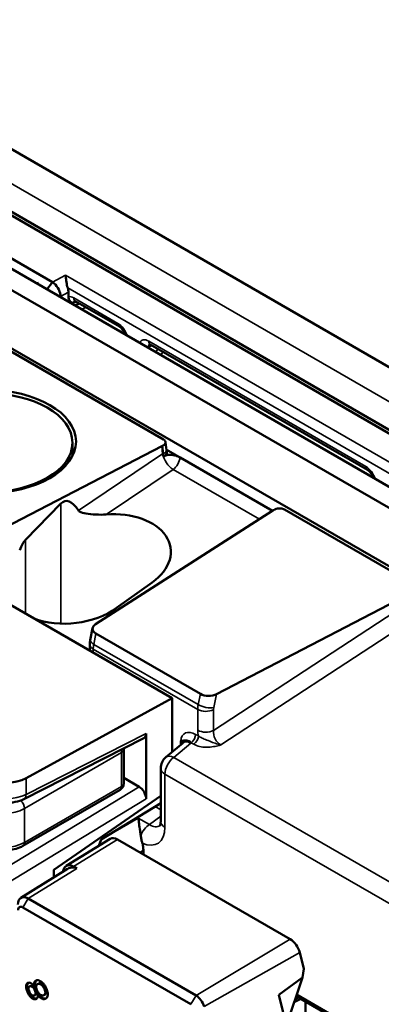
# Model space of a CAD drawing. Header units: millimetres. Extents: x 0 to 5104, y -184 to 1188.
# Tile 199 of 221: x 1332 to 1348, y 640 to 686. Entities that reach past the tile are written whole.
import ezdxf

# ---------------------------------------------------------------- set-up
doc = ezdxf.new("R2010")
doc.units = ezdxf.units.MM
doc.header["$LTSCALE"] = 2
doc.layers.add('Sichtbar (ISO)', color=7, linetype='Continuous', lineweight=50)
doc.layers.add('Sichtbar schmal (ISO)', color=7, linetype='Continuous', lineweight=35)

msp = doc.modelspace()

# ---------------------------------------------------------------- linework, layer by layer
at = {"layer": 'Sichtbar (ISO)'}
for p, q in [((1320.786, 686.182), (1437.648, 618.712)), ((1318.547, 684.554), (1434.827, 617.419)), ((1318.802, 684.232), (1434.483, 617.443)), ((1549.724, 548.425), (1315.955, 683.392)), ((1315.012, 682.957), (1548.781, 547.99)), ((1317.315, 683.091), (1333.149, 673.949)), ((1312.655, 681.596), (1546.424, 546.629)), ((1303.085, 675.146), (1338.717, 654.574)), ((1323.913, 674.933), (1338.308, 666.622)), ((1333.149, 673.949), (1332.879, 673.621)), ((1333.886, 673.491), (1333.886, 673.284)), ((1333.52, 673.294), (1333.52, 673.251)), ((1334.393, 672.96), (1334.181, 672.869)), ((1334.203, 673.07), (1336.258, 671.883)), ((1347.808, 665.215), (1337.695, 671.054)), ((1334.073, 665.858), (1334.073, 666.477)), ((1338.449, 666.129), (1338.407, 666.496)), ((1338.23, 666.309), (1329.119, 661.591)), ((1338.445, 666.162), (1343.395, 663.304)), ((1343.389, 663.301), (1339.088, 665.785)), ((1331.888, 661.951), (1333.538, 663.638)), ((1343.413, 663.316), (1335.154, 658.02)), ((1343.953, 663.363), (1350.041, 659.848)), ((1337.781, 659.966), (1336.131, 658.78)), ((1340.787, 654.768), (1349.959, 659.537)), ((1335.012, 657.838), (1334.906, 657.284)), ((1335.162, 657.588), (1340.038, 654.773)), ((1334.886, 657.078), (1334.886, 656.786)), ((1338.717, 654.574), (1331.919, 650.849)), ((1338.717, 654.574), (1338.717, 652.07)), ((1331.809, 649.875), (1337.404, 652.72)), ((1337.508, 649.883), (1337.508, 652.937)), ((1338.422, 651.822), (1339.21, 652.486)), ((1339.109, 652.575), (1339.115, 652.581)), ((1336.463, 652.181), (1336.463, 650.603)), ((1338.186, 648.835), (1338.186, 651.312)), ((1337.178, 650.454), (1336.463, 650.867)), ((1336.297, 650.314), (1331.771, 647.701)), ((1338.186, 650.031), (1333.202, 646.586)), ((1335.413, 647.987), (1338.186, 649.684)), ((1335.835, 648.021), (1333.786, 646.767)), ((1335.306, 647.698), (1335.413, 647.987)), ((1336.173, 647.991), (1344.213, 643.35)), ((1337.377, 647.296), (1337.377, 647.495)), ((1334.125, 646.737), (1334.277, 646.649)), ((1331.666, 645.275), (1333.844, 646.621)), ((1333.202, 646.586), (1333.202, 646.224)), ((1333.628, 646.487), (1333.68, 646.63)), ((1332.007, 645.246), (1339.829, 640.73)), ((1339.593, 640.317), (1331.771, 644.833)), ((1344.85, 641.97), (1344.658, 642.726)), ((1344.787, 641.562), (1344.85, 641.97)), ((1332.494, 641.286), (1332.447, 641.258)), ((1343.68, 640.754), (1344.787, 641.562)), ((1344.04, 639.338), (1344.787, 641.562)), ((1332.119, 641.173), (1332.072, 641.146)), ((1332.295, 641.155), (1332.343, 641.182)), ((1332.36, 640.761), (1332.313, 640.734)), ((1332.495, 640.813), (1332.448, 640.786)), ((1332.797, 640.77), (1332.749, 640.742)), ((1344.874, 636.06), (1343.68, 640.754)), ((1344.402, 640.417), (1344.709, 640.57)), ((1353.588, 635.444), (1344.495, 640.694)), ((1344.927, 588.382), (1344.927, 640.444))]:
    msp.add_line(p, q, dxfattribs=at)
for centre, radius, start, end in [((1336.13, 652.181), 0.333, 0, 9.9231), ((1338.852, 651.312), 0.667, 130.1454, 180), ((1336.13, 650.603), 0.333, 300, 0)]:
    msp.add_arc(centre, radius, start, end, dxfattribs=at)
for centre, major_axis, ratio, start_param, end_param in [((1333.507, 673.708), (0.268, -0.461), 0.579986, 0.785215, 1.200599), ((1334.37, 673.359), (-0.167, -0.289), 0.57735, 6.283021, 6.283185), ((1336.425, 672.172), (-0.167, -0.289), 0.57735, 0, 0.0001), ((1337.862, 671.343), (-0.167, -0.289), 0.57735, 6.283085, 6.283185), ((1338.073, 666.486), (-0.335, 0.003), 0.577295, 2.211542, 3.936798), ((1338.59, 666.078), (-0.536, 0.005), 0.577295, 5.353135, 5.453917), ((1330.073, 664.906), (-4.154, -0.505), 0.642704, 3.32934, 3.347446), ((1347.975, 665.504), (-0.167, -0.289), 0.57735, 0, 0.0001), ((1335.659, 645.01), (1.891, -18.753), 0.124193, 2.910538, 3.244986), ((1335.659, 661.191), (-2.991, -0.363), 0.642704, 2.278253, 4.640784), ((1343.017, 663.087), (-0.526, 0), 0.57735, 3.924898, 3.926991), ((1343.017, 663.522), (0.533, 0), 0.57735, 5.550147, 5.652247), ((1343.717, 663.227), (-0.333, 0), 0.57735, 3.926991, 5.652247), ((1334.009, 643.323), (-1.891, 18.753), 0.124193, 0.103393, 0.240916), ((1334.009, 660.004), (-2.991, -0.363), 0.642704, 0.872822, 2.278253), ((1335.551, 657.814), (0.542, 0.016), 0.578749, 2.374134, 3.89434), ((1340.43, 654.997), (-0.544, -0.016), 0.574606, 0.749638, 2.269844), ((1337.177, 653.128), (0.233, -0.405), 0.576823, 6.252669, 7.068393), ((1339.64, 651.976), (-0.43, 0.51), 0.550748, 6.279762, 6.283185), ((1331.001, 651.408), (1.333, 0), 0.57735, 3.926991, 5.471607), ((1337.177, 650.073), (0.233, -0.404), 0.578141, 0.787115, 2.356541), ((1338.852, 648.835), (-0.667, 0), 0.57735, 0, 0.000017), ((1336.173, 647.447), (0.333, -0.578), 0.577226, 2.356378, 3.156504), ((1336.67, 647.902), (0.5, -0.866), 0.578054, 0.786007, 1.159873), ((1333.814, 645.819), (0.457, 0.834), 0.572202, 6.27025, 6.599059), ((1344.213, 642.806), (0.333, -0.576), 0.57735, 1.117011, 2.356194), ((1339.829, 640.275), (0.279, -0.483), 0.57735, 1.117011, 2.356194)]:
    msp.add_ellipse(centre, major_axis=major_axis, ratio=ratio, start_param=start_param, end_param=end_param, dxfattribs=at)
for centre, major_axis in [((1330.073, 666.532), (4.167, 0)), ((1330.073, 666.477), (4, 0))]:
    msp.add_ellipse(centre, major_axis=major_axis, ratio=0.57735, dxfattribs=at)
for points, knots in [([(1333.752, 674.274), (1333.757, 674.237), (1333.763, 674.191), (1333.776, 674.087), (1333.784, 674.03), (1333.8, 673.926), (1333.809, 673.873), (1333.829, 673.773), (1333.84, 673.727), (1333.853, 673.686)], [-0.36154469, -0.36154469, -0.36154469, -0.36154469, -0.33384272, -0.33384272, -0.30614075, -0.30614075, -0.2832141, -0.2832141, -0.26311544, -0.26311544, -0.26311544, -0.26311544]), ([(1333.149, 673.949), (1333.33, 673.837), (1333.484, 673.57), (1333.514, 673.367), (1333.518, 673.342), (1333.52, 673.317), (1333.52, 673.294)], [0, 0, 0, 0, 0.889216, 0.889216, 0.889216, 1, 1, 1, 1]), ([(1334.043, 673.007), (1334.009, 673.023), (1333.963, 673.056), (1333.904, 673.155), (1333.89, 673.205), (1333.886, 673.266), (1333.886, 673.275), (1333.886, 673.285)], [0.00019077, 0.00019077, 0.00019077, 0.00019077, 0.02591695, 0.02591695, 0.04580233, 0.04580233, 0.04888264, 0.04888264, 0.04888264, 0.04888264]), ([(1334.114, 672.978), (1334.11, 672.98), (1334.106, 672.981), (1334.094, 672.985), (1334.086, 672.988), (1334.067, 672.996), (1334.055, 673.001), (1334.043, 673.007)], [-0.00333023, -0.00333023, -0.00333023, -0.00333023, 0, 0, 0.00629336, 0.00629336, 0.01588069, 0.01588069, 0.01588069, 0.01588069]), ([(1334.203, 673.07), (1334.188, 673.079), (1334.176, 673.084), (1334.162, 673.089), (1334.158, 673.089), (1334.158, 673.089)], [0, 0, 0, 0, 0.0140466, 0.0140466, 0.02722687, 0.02722687, 0.02722687, 0.02722687]), ([(1336.533, 671.511), (1336.524, 671.537), (1336.513, 671.564), (1336.485, 671.625), (1336.466, 671.659), (1336.423, 671.725), (1336.399, 671.757), (1336.35, 671.812), (1336.325, 671.835), (1336.286, 671.866), (1336.271, 671.876), (1336.258, 671.883)], [0.03083492, 0.03083492, 0.03083492, 0.03083492, 0.04409059, 0.04409059, 0.0613712, 0.0613712, 0.07967209, 0.07967209, 0.09719717, 0.09719717, 0.109552, 0.109552, 0.109552, 0.109552]), ([(1337.695, 671.054), (1337.681, 671.062), (1337.669, 671.067), (1337.655, 671.072), (1337.651, 671.072), (1337.651, 671.072)], [0, 0, 0, 0, 0.01378588, 0.01378588, 0.02660839, 0.02660839, 0.02660839, 0.02660839]), ([(1338.464, 666.036), (1338.467, 666.024), (1338.468, 666.013), (1338.465, 665.976), (1338.455, 665.952), (1338.425, 665.914), (1338.409, 665.9), (1338.374, 665.876), (1338.355, 665.866), (1338.334, 665.857)], [-0.05297517, -0.05297517, -0.05297517, -0.05297517, -0.04396301, -0.04396301, -0.02454091, -0.02454091, -0.01161113, -0.01161113, -0.00003122, -0.00003122, -0.00003122, -0.00003122]), ([(1339.088, 665.785), (1339.059, 665.801), (1339.027, 665.818), (1338.959, 665.849), (1338.922, 665.864), (1338.835, 665.89), (1338.785, 665.9), (1338.665, 665.914), (1338.595, 665.914), (1338.491, 665.901), (1338.457, 665.895), (1338.392, 665.879), (1338.362, 665.869), (1338.334, 665.857)], [-0.1255925, -0.1255925, -0.1255925, -0.1255925, -0.1070756, -0.1070756, -0.0868654, -0.0868654, -0.0630843, -0.0630843, -0.0318344, -0.0318344, -0.0154997, -0.0154997, -0.000031, -0.000031, -0.000031, -0.000031]), ([(1348.083, 664.843), (1348.074, 664.869), (1348.063, 664.896), (1348.035, 664.956), (1348.016, 664.99), (1347.973, 665.056), (1347.949, 665.089), (1347.9, 665.143), (1347.875, 665.167), (1347.836, 665.197), (1347.821, 665.208), (1347.808, 665.215)], [0.03083492, 0.03083492, 0.03083492, 0.03083492, 0.04409059, 0.04409059, 0.0613712, 0.0613712, 0.07967209, 0.07967209, 0.09719717, 0.09719717, 0.109552, 0.109552, 0.109552, 0.109552]), ([(1334.352, 663.318), (1334.352, 663.317), (1334.352, 663.317), (1334.366, 663.297), (1334.385, 663.281), (1334.482, 663.218), (1334.602, 663.193), (1334.844, 663.153), (1335, 663.138), (1335.322, 663.123), (1335.488, 663.123), (1335.64, 663.134)], [0.4229485, 0.4229485, 0.4229485, 0.4229485, 0.4230723, 0.4230723, 0.4370046, 0.4370046, 0.491594, 0.491594, 0.56104, 0.56104, 0.629818, 0.629818, 0.629818, 0.629818]), ([(1339.605, 652.503), (1339.605, 652.503), (1339.605, 652.503), (1339.605, 652.503), (1339.605, 652.503), (1339.604, 652.503), (1339.604, 652.503), (1339.604, 652.503), (1339.604, 652.503), (1339.604, 652.503), (1339.604, 652.504), (1339.604, 652.504), (1339.604, 652.504), (1339.604, 652.504), (1339.604, 652.504), (1339.604, 652.504), (1339.603, 652.505), (1339.603, 652.505), (1339.603, 652.505), (1339.602, 652.506), (1339.602, 652.506), (1339.601, 652.507), (1339.599, 652.508), (1339.598, 652.51), (1339.596, 652.511), (1339.593, 652.514), (1339.59, 652.516), (1339.587, 652.519), (1339.58, 652.524), (1339.573, 652.529), (1339.566, 652.533), (1339.546, 652.548), (1339.525, 652.56), (1339.506, 652.57), (1339.466, 652.591), (1339.43, 652.603), (1339.398, 652.609), (1339.319, 652.623), (1339.285, 652.599), (1339.231, 652.596), (1339.21, 652.595), (1339.182, 652.598), (1339.146, 652.592), (1339.137, 652.591), (1339.127, 652.589), (1339.118, 652.584), (1339.117, 652.583), (1339.116, 652.582), (1339.115, 652.581)], [0.0001359, 0.0001359, 0.0001359, 0.0001359, 0.0002037, 0.0002037, 0.0002037, 0.0005501, 0.0005501, 0.0005501, 0.0009157, 0.0009157, 0.0009157, 0.0014477, 0.0014477, 0.0014477, 0.0022262, 0.0022262, 0.0022262, 0.003364, 0.003364, 0.003364, 0.0067509, 0.0067509, 0.0067509, 0.0135249, 0.0135249, 0.0135249, 0.0272317, 0.0272317, 0.0272317, 0.0559615, 0.0559615, 0.0559615, 0.1437044, 0.1437044, 0.1437044, 0.3213683, 0.3213683, 0.3213683, 0.771471, 0.771471, 0.771471, 0.9491933, 0.9491933, 0.9491933, 0.993389, 0.993389, 0.993389, 1, 1, 1, 1]), ([(1339.214, 652.49), (1339.223, 652.498), (1339.228, 652.503), (1339.23, 652.506), (1339.23, 652.506), (1339.23, 652.506)], [0.00197552, 0.00197552, 0.00197552, 0.00197552, 0.01778035, 0.01778035, 0.02242545, 0.02242545, 0.02242545, 0.02242545]), ([(1331.809, 649.875), (1331.689, 649.813), (1331.553, 649.769), (1331.271, 649.714), (1331.123, 649.702), (1330.83, 649.71), (1330.683, 649.73), (1330.405, 649.8), (1330.272, 649.852), (1330.155, 649.92)], [0, 0, 0, 0, 0.0668183, 0.0668183, 0.1326966, 0.1326966, 0.1984322, 0.1984322, 0.2650853, 0.2650853, 0.2650853, 0.2650853]), ([(1337.255, 648.171), (1337.242, 648.248), (1337.231, 648.324), (1337.205, 648.506), (1337.191, 648.62), (1337.164, 648.826), (1337.152, 648.917), (1337.141, 648.991)], [-0.1445683, -0.1445683, -0.1445683, -0.1445683, -0.1109599, -0.1109599, -0.05548, -0.05548, 0, 0, 0, 0]), ([(1338.149, 648.638), (1338.149, 648.638), (1338.152, 648.641), (1338.16, 648.659), (1338.168, 648.678), (1338.18, 648.739), (1338.186, 648.783), (1338.186, 648.835)], [0.0371583, 0.0371583, 0.0371583, 0.0371583, 0.0645091, 0.0645091, 0.0998209, 0.0998209, 0.1378336, 0.1378336, 0.1378336, 0.1378336]), ([(1337.328, 647.821), (1337.313, 647.876), (1337.299, 647.934), (1337.275, 648.053), (1337.265, 648.112), (1337.255, 648.171)], [0, 0, 0, 0, 0.02722725, 0.02722725, 0.054349, 0.054349, 0.054349, 0.054349]), ([(1330.024, 647.701), (1330.124, 647.644), (1330.234, 647.598), (1330.465, 647.53), (1330.587, 647.507), (1330.834, 647.485), (1330.96, 647.485), (1331.208, 647.507), (1331.33, 647.53), (1331.561, 647.598), (1331.671, 647.644), (1331.771, 647.701)], [4.712389, 4.712389, 4.712389, 4.712389, 5.026548, 5.026548, 5.340708, 5.340708, 5.654867, 5.654867, 5.969026, 5.969026, 6.283185, 6.283185, 6.283185, 6.283185]), ([(1334.1, 646.693), (1334.054, 646.692), (1334.01, 646.686), (1333.927, 646.663), (1333.888, 646.647), (1333.85, 646.625), (1333.847, 646.623), (1333.844, 646.621)], [0, 0, 0, 0, 0.02399542, 0.02399542, 0.0477346, 0.0477346, 0.0496148, 0.0496148, 0.0496148, 0.0496148]), ([(1331.536, 644.974), (1331.534, 645.218), (1331.695, 645.357), (1331.903, 645.292), (1331.937, 645.281), (1331.972, 645.266), (1332.007, 645.246)], [0, 0, 0, 0, 0.860054, 0.860054, 0.860054, 1, 1, 1, 1]), ([(1331.771, 644.833), (1331.711, 644.868), (1331.651, 644.874), (1331.608, 644.849), (1331.565, 644.825), (1331.54, 644.77), (1331.54, 644.699)], [0, 0, 0, 0, 0.502904, 0.502904, 0.502904, 1, 1, 1, 1]), ([(1332.295, 641.155), (1332.269, 641.193), (1332.243, 641.225), (1332.216, 641.251), (1332.185, 641.282), (1332.157, 641.299), (1332.126, 641.312), (1332.097, 641.324), (1332.068, 641.329), (1332.041, 641.327), (1332.014, 641.325), (1331.991, 641.315), (1331.972, 641.299), (1331.934, 641.267), (1331.916, 641.21), (1331.92, 641.133), (1331.921, 641.1), (1331.927, 641.059), (1331.936, 641.02), (1331.945, 640.982), (1331.958, 640.943), (1331.974, 640.903), (1331.99, 640.863), (1332.008, 640.826), (1332.03, 640.789), (1332.053, 640.749), (1332.076, 640.717), (1332.103, 640.685), (1332.142, 640.639), (1332.179, 640.608), (1332.22, 640.585), (1332.24, 640.574), (1332.26, 640.566), (1332.28, 640.561), (1332.309, 640.553), (1332.337, 640.552), (1332.362, 640.558), (1332.388, 640.564), (1332.409, 640.576), (1332.425, 640.596), (1332.443, 640.617), (1332.452, 640.644), (1332.455, 640.677), (1332.458, 640.705), (1332.455, 640.744), (1332.448, 640.786)], [0, 0, 0, 0, 0.061363, 0.061363, 0.061363, 0.125428, 0.125428, 0.125428, 0.187688, 0.187688, 0.187688, 0.250166, 0.250166, 0.250166, 0.376725, 0.376725, 0.376725, 0.43783, 0.43783, 0.43783, 0.499825, 0.499825, 0.499825, 0.561883, 0.561883, 0.561883, 0.624081, 0.624081, 0.624081, 0.708383, 0.708383, 0.708383, 0.750004, 0.750004, 0.750004, 0.812081, 0.812081, 0.812081, 0.874551, 0.874551, 0.874551, 0.938732, 0.938732, 0.938732, 1, 1, 1, 1]), ([(1332.014, 641.322), (1331.979, 641.289), (1331.964, 641.235), (1331.967, 641.16), (1331.968, 641.125), (1331.974, 641.088), (1331.983, 641.048), (1331.993, 641.009), (1332.005, 640.97), (1332.021, 640.931), (1332.037, 640.891), (1332.056, 640.853), (1332.077, 640.816), (1332.1, 640.777), (1332.124, 640.743), (1332.15, 640.712), (1332.187, 640.668), (1332.226, 640.635), (1332.267, 640.613), (1332.287, 640.602), (1332.307, 640.593), (1332.327, 640.588), (1332.357, 640.58), (1332.384, 640.579), (1332.409, 640.585), (1332.412, 640.586), (1332.414, 640.586), (1332.417, 640.587)], [0.2557387, 0.2557387, 0.2557387, 0.2557387, 0.375, 0.375, 0.375, 0.4375, 0.4375, 0.4375, 0.5, 0.5, 0.5, 0.5625, 0.5625, 0.5625, 0.625, 0.625, 0.625, 0.7083333, 0.7083333, 0.7083333, 0.75, 0.75, 0.75, 0.8125, 0.8125, 0.8125, 0.8189104, 0.8189104, 0.8189104, 0.8189104]), ([(1332.448, 640.786), (1332.478, 640.738), (1332.508, 640.698), (1332.54, 640.664), (1332.579, 640.622), (1332.61, 640.599), (1332.647, 640.581), (1332.681, 640.565), (1332.717, 640.557), (1332.751, 640.558), (1332.782, 640.559), (1332.813, 640.568), (1332.838, 640.584), (1332.865, 640.6), (1332.885, 640.623), (1332.9, 640.652), (1332.916, 640.683), (1332.924, 640.719), (1332.925, 640.76), (1332.927, 640.799), (1332.922, 640.845), (1332.912, 640.893), (1332.902, 640.937), (1332.886, 640.987), (1332.867, 641.034), (1332.847, 641.082), (1332.825, 641.128), (1332.798, 641.172), (1332.769, 641.22), (1332.741, 641.259), (1332.708, 641.295), (1332.673, 641.333), (1332.639, 641.363), (1332.602, 641.387), (1332.565, 641.41), (1332.529, 641.426), (1332.493, 641.434), (1332.457, 641.443), (1332.425, 641.443), (1332.395, 641.435), (1332.364, 641.426), (1332.34, 641.41), (1332.321, 641.385), (1332.302, 641.359), (1332.291, 641.325), (1332.287, 641.285), (1332.284, 641.252), (1332.287, 641.205), (1332.295, 641.155)], [0, 0, 0, 0, 0.060878, 0.060878, 0.060878, 0.125424, 0.125424, 0.125424, 0.188278, 0.188278, 0.188278, 0.249884, 0.249884, 0.249884, 0.312199, 0.312199, 0.312199, 0.375394, 0.375394, 0.375394, 0.438151, 0.438151, 0.438151, 0.500032, 0.500032, 0.500032, 0.56186, 0.56186, 0.56186, 0.624602, 0.624602, 0.624602, 0.68762, 0.68762, 0.68762, 0.749962, 0.749962, 0.749962, 0.812004, 0.812004, 0.812004, 0.874761, 0.874761, 0.874761, 0.938816, 0.938816, 0.938816, 1, 1, 1, 1]), ([(1332.387, 641.432), (1332.38, 641.426), (1332.374, 641.42), (1332.369, 641.412), (1332.349, 641.387), (1332.338, 641.354), (1332.334, 641.313), (1332.331, 641.276), (1332.334, 641.233), (1332.343, 641.182)], [0.8561313, 0.8561313, 0.8561313, 0.8561313, 0.8748863, 0.8748863, 0.8748863, 0.9374574, 0.9374574, 0.9374574, 1, 1, 1, 1]), ([(1332.774, 641.032), (1332.759, 641.066), (1332.741, 641.099), (1332.718, 641.13), (1332.695, 641.164), (1332.671, 641.19), (1332.644, 641.212), (1332.618, 641.234), (1332.59, 641.25), (1332.563, 641.26), (1332.535, 641.271), (1332.51, 641.274), (1332.486, 641.271), (1332.463, 641.268), (1332.443, 641.259), (1332.426, 641.242), (1332.409, 641.226), (1332.398, 641.204), (1332.391, 641.178), (1332.385, 641.151), (1332.384, 641.12), (1332.389, 641.085), (1332.394, 641.052), (1332.403, 641.016), (1332.418, 640.98)], [0, 0, 0, 0, 0.123976, 0.123976, 0.123976, 0.250043, 0.250043, 0.250043, 0.375158, 0.375158, 0.375158, 0.500017, 0.500017, 0.500017, 0.624679, 0.624679, 0.624679, 0.750168, 0.750168, 0.750168, 0.875766, 0.875766, 0.875766, 1, 1, 1, 1]), ([(1332.821, 641.059), (1332.806, 641.094), (1332.788, 641.126), (1332.766, 641.158), (1332.742, 641.191), (1332.718, 641.217), (1332.691, 641.239), (1332.665, 641.261), (1332.638, 641.277), (1332.61, 641.288), (1332.582, 641.298), (1332.557, 641.302), (1332.533, 641.299), (1332.519, 641.297), (1332.506, 641.292), (1332.494, 641.286)], [0, 0, 0, 0, 0.1239765, 0.1239765, 0.1239765, 0.2500429, 0.2500429, 0.2500429, 0.3751582, 0.3751582, 0.3751582, 0.5000173, 0.5000173, 0.5000173, 0.5761224, 0.5761224, 0.5761224, 0.5761224]), ([(1332.329, 640.968), (1332.317, 640.995), (1332.303, 641.021), (1332.285, 641.046), (1332.266, 641.073), (1332.248, 641.094), (1332.228, 641.112), (1332.207, 641.129), (1332.186, 641.142), (1332.164, 641.15), (1332.143, 641.157), (1332.123, 641.159), (1332.104, 641.157), (1332.086, 641.154), (1332.07, 641.147), (1332.057, 641.135), (1332.043, 641.122), (1332.034, 641.105), (1332.03, 641.084), (1332.026, 641.063), (1332.026, 641.038), (1332.03, 641.01), (1332.034, 640.984), (1332.042, 640.955), (1332.053, 640.928)], [0, 0, 0, 0, 0.12393, 0.12393, 0.12393, 0.249908, 0.249908, 0.249908, 0.375991, 0.375991, 0.375991, 0.499942, 0.499942, 0.499942, 0.623836, 0.623836, 0.623836, 0.750362, 0.750362, 0.750362, 0.876105, 0.876105, 0.876105, 1, 1, 1, 1]), ([(1332.053, 640.928), (1332.064, 640.898), (1332.078, 640.87), (1332.095, 640.844), (1332.114, 640.817), (1332.133, 640.795), (1332.154, 640.776), (1332.176, 640.756), (1332.198, 640.742), (1332.221, 640.733), (1332.243, 640.724), (1332.264, 640.721), (1332.283, 640.724), (1332.302, 640.726), (1332.318, 640.734), (1332.331, 640.748), (1332.345, 640.763), (1332.353, 640.781), (1332.357, 640.804), (1332.361, 640.826), (1332.36, 640.853), (1332.355, 640.882), (1332.35, 640.909), (1332.341, 640.939), (1332.329, 640.968)], [0, 0, 0, 0, 0.124111, 0.124111, 0.124111, 0.25005, 0.25005, 0.25005, 0.375179, 0.375179, 0.375179, 0.499956, 0.499956, 0.499956, 0.624459, 0.624459, 0.624459, 0.750224, 0.750224, 0.750224, 0.875792, 0.875792, 0.875792, 1, 1, 1, 1]), ([(1332.376, 640.995), (1332.364, 641.022), (1332.35, 641.049), (1332.332, 641.074), (1332.314, 641.101), (1332.295, 641.121), (1332.275, 641.139), (1332.254, 641.156), (1332.233, 641.169), (1332.211, 641.177), (1332.191, 641.184), (1332.17, 641.187), (1332.151, 641.184), (1332.139, 641.183), (1332.129, 641.179), (1332.119, 641.173)], [0, 0, 0, 0, 0.12393, 0.12393, 0.12393, 0.2499084, 0.2499084, 0.2499084, 0.3759913, 0.3759913, 0.3759913, 0.4999417, 0.4999417, 0.4999417, 0.5794554, 0.5794554, 0.5794554, 0.5794554]), ([(1332.36, 640.761), (1332.367, 640.765), (1332.373, 640.77), (1332.378, 640.775), (1332.392, 640.79), (1332.4, 640.808), (1332.404, 640.831), (1332.408, 640.853), (1332.407, 640.88), (1332.402, 640.909), (1332.397, 640.936), (1332.388, 640.966), (1332.376, 640.995)], [0.5719593, 0.5719593, 0.5719593, 0.5719593, 0.6244589, 0.6244589, 0.6244589, 0.7502239, 0.7502239, 0.7502239, 0.8757919, 0.8757919, 0.8757919, 1, 1, 1, 1]), ([(1332.418, 640.98), (1332.432, 640.944), (1332.45, 640.909), (1332.472, 640.875), (1332.496, 640.839), (1332.52, 640.812), (1332.547, 640.788), (1332.574, 640.765), (1332.602, 640.749), (1332.631, 640.738), (1332.658, 640.729), (1332.685, 640.725), (1332.709, 640.729), (1332.733, 640.732), (1332.754, 640.742), (1332.771, 640.759), (1332.789, 640.776), (1332.8, 640.798), (1332.807, 640.826), (1332.813, 640.854), (1332.813, 640.886), (1332.806, 640.923), (1332.801, 640.958), (1332.79, 640.995), (1332.774, 641.032)], [0, 0, 0, 0, 0.123948, 0.123948, 0.123948, 0.249902, 0.249902, 0.249902, 0.375921, 0.375921, 0.375921, 0.500061, 0.500061, 0.500061, 0.624167, 0.624167, 0.624167, 0.749957, 0.749957, 0.749957, 0.87581, 0.87581, 0.87581, 1, 1, 1, 1]), ([(1332.495, 640.813), (1332.526, 640.764), (1332.557, 640.723), (1332.587, 640.691), (1332.622, 640.653), (1332.658, 640.626), (1332.694, 640.609), (1332.729, 640.592), (1332.763, 640.584), (1332.798, 640.585), (1332.819, 640.586), (1332.838, 640.589), (1332.856, 640.596)], [0, 0, 0, 0, 0.0626316, 0.0626316, 0.0626316, 0.1253508, 0.1253508, 0.1253508, 0.1878927, 0.1878927, 0.1878927, 0.2269444, 0.2269444, 0.2269444, 0.2269444]), ([(1332.797, 640.77), (1332.804, 640.774), (1332.811, 640.78), (1332.818, 640.786), (1332.836, 640.804), (1332.848, 640.825), (1332.854, 640.853), (1332.86, 640.881), (1332.86, 640.914), (1332.854, 640.95), (1332.848, 640.985), (1332.837, 641.022), (1332.821, 641.059)], [0.5759059, 0.5759059, 0.5759059, 0.5759059, 0.6241668, 0.6241668, 0.6241668, 0.7499571, 0.7499571, 0.7499571, 0.8758104, 0.8758104, 0.8758104, 1, 1, 1, 1])]:
    msp.add_open_spline(points, degree=3, knots=knots, dxfattribs=at)
for points in [[(1338.449, 666.129), (1338.452, 666.099), (1338.457, 666.068), (1338.464, 666.036)], [(1334.886, 657.078), (1334.886, 657.147), (1334.893, 657.215), (1334.906, 657.284)], [(1333.68, 646.63), (1333.743, 646.803), (1333.93, 646.849), (1334.125, 646.737)]]:
    msp.add_open_spline(points, degree=3, dxfattribs=at)
at = {"layer": 'Sichtbar schmal (ISO)'}
for p, q in [((1436.255, 617.911), (1319.398, 685.378)), ((1333.752, 674.274), (1333.149, 673.949)), ((1371.153, 652.68), (1333.752, 674.274)), ((1332.414, 673.89), (1332.493, 673.934)), ((1333.52, 673.294), (1333.886, 673.491)), ((1333.853, 673.686), (1370.583, 652.48)), ((1333.52, 673.294), (1333.462, 673.285)), ((1333.985, 672.982), (1334.042, 673.007)), ((1334.256, 673.039), (1334.114, 672.978)), ((1334.134, 673.223), (1336.189, 672.036)), ((1337.614, 670.928), (1337.781, 671.005)), ((1337.626, 671.206), (1347.739, 665.368)), ((1337.614, 670.928), (1337.614, 670.887)), ((1338.051, 670.849), (1337.954, 670.691)), ((1338.191, 670.554), (1338.289, 670.711)), ((1338.27, 665.954), (1338.23, 666.309)), ((1338.312, 665.975), (1338.272, 666.329)), ((1334.352, 663.318), (1338.27, 665.954)), ((1338.762, 665.235), (1335.64, 663.134)), ((1342.784, 662.913), (1338.762, 665.235)), ((1333.538, 658.05), (1333.538, 663.638)), ((1331.888, 661.951), (1331.888, 658.516)), ((1340.64, 653.072), (1349.959, 659.172)), ((1350.362, 658.537), (1340.988, 652.401)), ((1335.162, 657.588), (1335.065, 657.085)), ((1339.906, 654.052), (1335.042, 656.861)), ((1335.042, 656.861), (1335.042, 656.696)), ((1335.065, 657.085), (1339.931, 654.276)), ((1339.931, 654.276), (1340.038, 654.773)), ((1340.787, 654.768), (1340.652, 654.145)), ((1339.906, 653.083), (1339.906, 654.052)), ((1340.64, 654.041), (1340.64, 653.072)), ((1331.919, 650.095), (1337.508, 652.937)), ((1339.812, 652.892), (1339.937, 652.82)), ((1339.582, 652.484), (1338.795, 651.819)), ((1339.109, 652.401), (1339.109, 652.575)), ((1339.73, 652.43), (1339.604, 652.503)), ((1331.84, 649.433), (1336.366, 652.045)), ((1336.366, 652.045), (1336.366, 650.467)), ((1338.795, 651.819), (1354.79, 642.585)), ((1331.919, 650.849), (1331.919, 650.095)), ((1354.376, 641.805), (1338.381, 651.04)), ((1338.381, 651.04), (1338.381, 648.563)), ((1330.6, 646.463), (1337.178, 650.454)), ((1336.366, 650.467), (1331.84, 647.854)), ((1337.508, 649.883), (1330.935, 645.894)), ((1338.186, 649.375), (1337.926, 649.525)), ((1331.84, 649.433), (1331.84, 647.854)), ((1335.587, 648.093), (1337.141, 648.991)), ((1337.141, 648.991), (1337.656, 648.693)), ((1337.656, 648.693), (1338.186, 649.081)), ((1336.173, 647.991), (1334.125, 646.737)), ((1337.377, 647.495), (1337.205, 647.396)), ((1334.1, 646.693), (1334.125, 646.737)), ((1334.277, 646.649), (1332.007, 645.246)), ((1333.677, 646.518), (1333.68, 646.63)), ((1331.771, 644.833), (1332.007, 645.246)), ((1339.829, 640.73), (1344.213, 643.35)), ((1344.658, 642.726), (1340.201, 640.208)), ((1332.329, 640.968), (1332.376, 640.995)), ((1332.774, 641.032), (1332.821, 641.059)), ((1344.527, 640.788), (1353.519, 635.596)), ((1339.593, 640.317), (1339.829, 640.73)), ((1344.403, 640.418), (1344.708, 640.571)), ((1344.612, 640.627), (1344.445, 640.543))]:
    msp.add_line(p, q, dxfattribs=at)
for centre, major_axis, ratio, start_param, end_param in [((1334.136, 672.676), (-0.336, 0.579), 0.574719, 5.497649, 6.051331), ((1334.372, 672.812), (-0.206, 0.271), 0.582938, 6.256093, 6.842553), ((1334.37, 673.359), (-0.167, -0.289), 0.57735, 5.497787, 6.283021), ((1334.64, 673.545), (-0.558, -0.816), 0.606893, 0.645085, 0.924344), ((1336.188, 671.492), (-0.333, 0.577), 0.578934, 4.338604, 5.496418), ((1336.425, 672.172), (-0.167, -0.289), 0.57735, 5.497787, 6.283185), ((1337.628, 670.661), (0.334, -0.579), 0.575771, 2.357564, 3.515377), ((1337.863, 670.797), (0.194, -0.276), 0.569614, 3.169583, 3.875063), ((1337.862, 671.343), (-0.167, -0.289), 0.57735, 5.497787, 6.283085), ((1337.391, 671.071), (0.333, 0), 0.57735, 5.294697, 5.445427), ((1338.623, 665.788), (0.53, 0.06), 0.491248, 2.140947, 2.241729), ((1338.118, 666.091), (0.331, 0.038), 0.491248, 5.28254, 6.283185), ((1338.776, 665.782), (-0.332, 0.574), 0.57735, 0.92546, 1.124281), ((1338.716, 665.75), (0.365, -0.558), 0.501287, 4.040073, 5.465686), ((1338.716, 665.64), (0.267, 0.462), 0.57735, 4.049164, 5.334977), ((1347.738, 664.823), (-0.333, 0.577), 0.578934, 4.338604, 5.496418), ((1347.975, 665.504), (-0.167, -0.289), 0.57735, 5.497787, 6.283185), ((1343.017, 663.157), (0.267, 0.462), 0.57735, 5.332747, 5.334977), ((1335.43, 657.183), (-0.524, 0.101), 0.401262, 0, 0.881113), ((1335.419, 657.078), (-0.533, 0), 0.57735, 0, 0.785398), ((1335.732, 657.279), (0.482, 0.876), 0.563066, 2.08395, 2.344552), ((1340.631, 654.45), (0.519, 0.855), 0.591289, 2.108431, 2.369033), ((1340.284, 654.27), (-0.533, 0), 0.57735, 0.785398, 2.303835), ((1340.295, 654.374), (-0.521, 0.112), 0.416853, 0.890489, 2.410695), ((1340.988, 654.222), (-0.253, -0.393), 0.606728, 5.266254, 5.526857), ((1339.819, 652.065), (-0.503, 0.877), 0.571243, 5.506691, 6.944771), ((1339.576, 652.756), (0.167, 0.289), 0.57735, 4.049488, 5.497787), ((1339.701, 652.684), (0.167, 0.289), 0.57735, 4.049164, 5.497787), ((1340.662, 652.653), (0.529, -0.928), 0.581023, 3.936369, 4.220582), ((1340.284, 653.301), (-0.533, 0), 0.57735, 0.785398, 2.303835), ((1341.039, 652.87), (-0.222, 0.489), 0.684335, 0.86448, 2.428898), ((1338.874, 652.339), (-0.315, -0.154), 0.715567, 3.06204, 3.590238), ((1339.64, 651.976), (-0.43, 0.51), 0.550748, 5.403008, 6.279762), ((1336.13, 652.181), (0.167, -0.289), 0.57735, 0.785398, 1.242524), ((1336.13, 652.181), (0.333, 0), 0.57735, 5.497787, 6.283185), ((1338.852, 651.312), (0.333, 0.577), 0.57735, 0.907571, 2.356194), ((1338.852, 651.312), (-0.43, 0.51), 0.550748, 5.403008, 6.283185), ((1338.852, 651.312), (-0.667, 0), 0.57735, 0, 0.785398), ((1336.13, 650.603), (0.167, -0.289), 0.57735, 0, 0.785398), ((1336.13, 650.603), (0.333, 0), 0.57735, 5.497787, 6.283185), ((1331.001, 650.653), (-1.333, 0.026), 0.564103, 0.796242, 2.340858), ((1331.598, 650.291), (0.212, -0.416), 0.581839, 6.283171, 7.098909), ((1331.604, 649.569), (0.167, -0.289), 0.57735, 0.785398, 2.149426), ((1330.897, 649.977), (1.333, 0), 0.57735, 3.926991, 5.497787), ((1337.673, 648.159), (0.333, 0.577), 0.57735, 0.820305, 1.872725), ((1337.198, 649.25), (-0.84, 1.446), 0.575591, 2.462082, 3.922286), ((1337.669, 649.523), (0.451, -0.904), 0.552048, 5.529222, 6.354292), ((1338.852, 648.835), (-0.667, 0), 0.57735, 0.000017, 0.785398), ((1330.897, 648.398), (-1.333, 0), 0.57735, 0.785398, 2.356194), ((1331.604, 647.99), (0.167, -0.289), 0.57735, 0, 0.785398)]:
    msp.add_ellipse(centre, major_axis=major_axis, ratio=ratio, start_param=start_param, end_param=end_param, dxfattribs=at)
for points, knots in [([(1339.937, 652.82), (1339.987, 652.781), (1340.047, 652.747), (1340.11, 652.717), (1340.178, 652.684), (1340.252, 652.654), (1340.325, 652.626), (1340.418, 652.59), (1340.511, 652.554), (1340.604, 652.518), (1340.682, 652.488), (1340.762, 652.458), (1340.841, 652.435), (1340.855, 652.431), (1340.868, 652.427), (1340.881, 652.424), (1340.916, 652.415), (1340.95, 652.408), (1340.984, 652.402), (1340.986, 652.402), (1340.987, 652.402), (1340.988, 652.401)], [0, 0, 0, 0, 0.18803, 0.18803, 0.18803, 0.391463, 0.391463, 0.391463, 0.648405, 0.648405, 0.648405, 0.866344, 0.866344, 0.866344, 0.90301, 0.90301, 0.90301, 0.996533, 0.996533, 0.996533, 1, 1, 1, 1]), ([(1340.988, 652.401), (1340.96, 652.393), (1340.932, 652.385), (1340.903, 652.377), (1340.824, 652.356), (1340.744, 652.337), (1340.663, 652.322), (1340.657, 652.321), (1340.652, 652.32), (1340.646, 652.319), (1340.541, 652.301), (1340.434, 652.291), (1340.328, 652.291), (1340.32, 652.291), (1340.312, 652.291), (1340.304, 652.291), (1340.198, 652.292), (1340.092, 652.305), (1339.995, 652.328), (1339.897, 652.351), (1339.806, 652.386), (1339.73, 652.43)], [0, 0, 0, 0, 0.066358, 0.066358, 0.066358, 0.250155, 0.250155, 0.250155, 0.262991, 0.262991, 0.262991, 0.499899, 0.499899, 0.499899, 0.517889, 0.517889, 0.517889, 0.758558, 0.758558, 0.758558, 1, 1, 1, 1])]:
    msp.add_open_spline(points, degree=3, knots=knots, dxfattribs=at)
msp.add_open_spline([(1339.605, 652.503), (1339.597, 652.496), (1339.59, 652.49), (1339.582, 652.484)], degree=3, dxfattribs=at)

doc.saveas('drawing.dxf')
